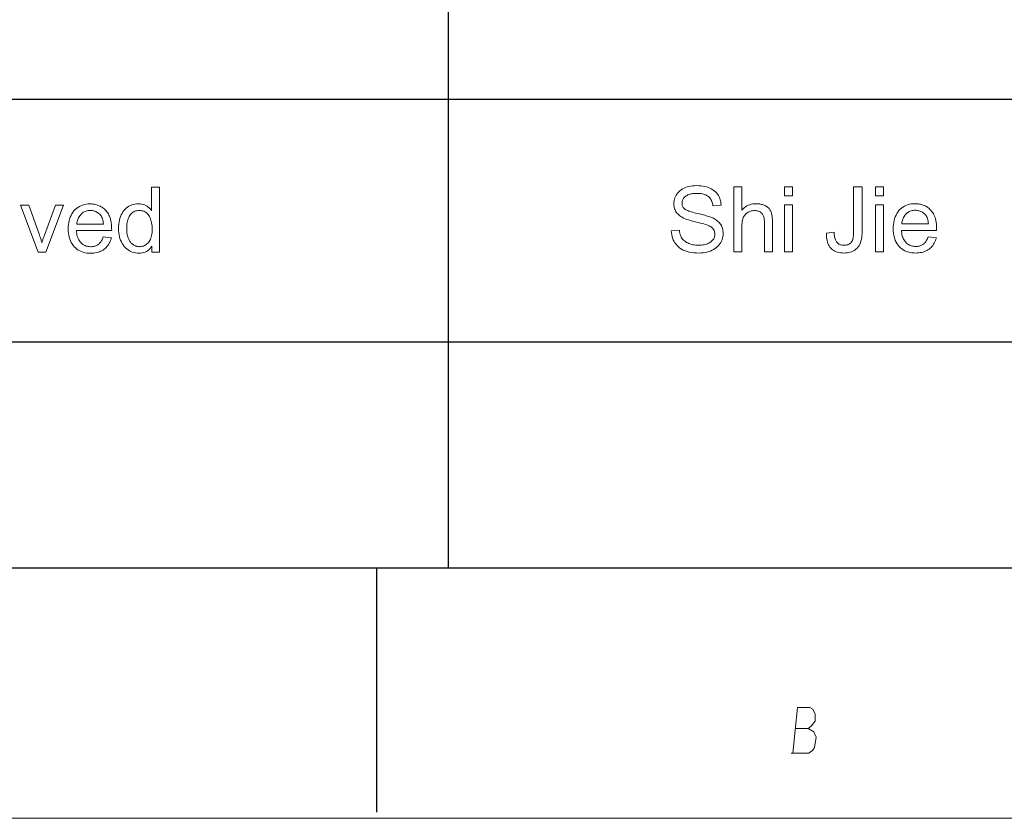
# Model space of a CAD drawing. Extents: x 0 to 841, y 0 to 594.
# Tile 30 of 69: x 714 to 774, y 5 to 54. Entities that reach past the tile are written whole.
import ezdxf

# ---------------------------------------------------------------- set-up
doc = ezdxf.new("R2010")
doc.units = 0

msp = doc.modelspace()

# ---------------------------------------------------------------- linework, layer by layer
at = {"color": 7, "lineweight": 25}
for p, q in [((739.915, 102.684), (739.915, 20)), ((596.265, 48.777), (821, 48.777)), ((458.29, 33.882), (821, 33.882)), ((20, 20), (821, 20)), ((458.29, 20), (821, 20)), ((460.781, 20), (821, 20)), ((631, 20), (821, 20))]:
    msp.add_line(p, q, dxfattribs=at)
at = {"color": 7, "lineweight": 25, "ltscale": 0.375}
msp.add_line((735.5, 20), (735.5, 5), dxfattribs=at)
at = {"lineweight": 15}
msp.add_line((5, 4.631), (836, 4.631), dxfattribs=at)
at = {"color": 7, "lineweight": 13}
for points in [[(722.173, 39.387), (721.715, 39.387), (721.715, 39.756), (721.704, 39.756), (721.648, 39.673), (721.587, 39.599), (721.521, 39.533), (721.449, 39.476), (721.372, 39.428), (721.289, 39.389), (721.201, 39.358), (721.108, 39.337), (721.009, 39.324), (720.905, 39.319), (720.8, 39.323), (720.699, 39.336), (720.601, 39.357), (720.507, 39.387), (720.417, 39.425), (720.33, 39.471), (720.246, 39.526), (720.166, 39.589), (720.09, 39.661), (720.017, 39.741), (719.949, 39.828), (719.888, 39.919), (719.835, 40.016), (719.789, 40.118), (719.75, 40.225), (719.717, 40.336), (719.693, 40.453), (719.675, 40.575), (719.664, 40.702), (719.66, 40.833), (719.664, 40.971), (719.674, 41.102), (719.691, 41.228), (719.714, 41.347), (719.744, 41.461), (719.781, 41.569), (719.825, 41.671), (719.875, 41.767), (719.932, 41.857), (719.996, 41.941), (720.065, 42.018), (720.139, 42.088), (720.217, 42.149), (720.299, 42.201), (720.386, 42.246), (720.476, 42.283), (720.572, 42.311), (720.671, 42.332), (720.775, 42.344), (720.883, 42.348), (720.984, 42.344), (721.08, 42.332), (721.172, 42.312), (721.258, 42.285), (721.339, 42.249), (721.416, 42.205), (721.487, 42.154), (721.553, 42.095), (721.615, 42.027), (721.671, 41.952), (721.682, 41.952), (721.682, 43.387), (722.173, 43.387)], [(756.167, 42.229), (756.159, 42.304), (756.146, 42.375), (756.129, 42.442), (756.107, 42.505), (756.082, 42.564), (756.052, 42.62), (756.018, 42.671), (755.98, 42.719), (755.938, 42.763), (755.892, 42.804), (755.841, 42.84), (755.786, 42.873), (755.727, 42.902), (755.664, 42.927), (755.596, 42.948), (755.525, 42.965), (755.449, 42.979), (755.369, 42.989), (755.284, 42.994), (755.196, 42.996), (755.116, 42.995), (755.038, 42.99), (754.964, 42.982), (754.893, 42.972), (754.825, 42.958), (754.76, 42.941), (754.698, 42.921), (754.639, 42.898), (754.583, 42.872), (754.53, 42.843), (754.481, 42.811), (754.438, 42.777), (754.399, 42.739), (754.366, 42.699), (754.338, 42.656), (754.315, 42.61), (754.297, 42.561), (754.284, 42.51), (754.276, 42.456), (754.274, 42.399), (754.276, 42.348), (754.282, 42.3), (754.292, 42.255), (754.305, 42.212), (754.323, 42.173), (754.345, 42.135), (754.371, 42.101), (754.4, 42.069), (754.434, 42.039), (754.471, 42.013), (754.515, 41.987), (754.565, 41.962), (754.623, 41.937), (754.688, 41.911), (754.76, 41.886), (754.839, 41.861), (754.926, 41.836), (755.019, 41.81), (755.12, 41.785), (755.229, 41.76), (755.326, 41.738), (755.42, 41.716), (755.51, 41.694), (755.597, 41.672), (755.68, 41.65), (755.759, 41.627), (755.834, 41.605), (755.906, 41.582), (755.974, 41.559), (756.039, 41.536), (756.101, 41.512), (756.161, 41.486), (756.219, 41.456), (756.276, 41.424), (756.33, 41.39), (756.383, 41.353), (756.434, 41.314), (756.483, 41.272), (756.531, 41.227), (756.577, 41.18), (756.619, 41.13), (756.657, 41.077), (756.691, 41.021), (756.72, 40.961), (756.744, 40.898), (756.764, 40.831), (756.78, 40.761), (756.791, 40.688), (756.798, 40.612), (756.8, 40.532), (756.796, 40.431), (756.784, 40.333), (756.763, 40.239), (756.735, 40.148), (756.698, 40.06), (756.652, 39.976), (756.599, 39.896), (756.537, 39.819), (756.468, 39.746), (756.39, 39.676), (756.305, 39.611), (756.215, 39.553), (756.121, 39.502), (756.021, 39.457), (755.917, 39.42), (755.807, 39.389), (755.692, 39.365), (755.573, 39.348), (755.448, 39.338), (755.319, 39.335), (755.154, 39.338), (754.998, 39.35), (754.851, 39.368), (754.712, 39.395), (754.582, 39.429), (754.46, 39.47), (754.346, 39.519), (754.241, 39.576), (754.145, 39.64), (754.057, 39.711), (753.977, 39.789), (753.905, 39.871), (753.841, 39.957), (753.785, 40.048), (753.737, 40.144), (753.696, 40.243), (753.664, 40.348), (753.639, 40.457), (753.622, 40.57), (753.613, 40.688), (754.115, 40.732), (754.126, 40.638), (754.142, 40.55), (754.164, 40.467), (754.192, 40.389), (754.226, 40.316), (754.266, 40.249), (754.312, 40.187), (754.364, 40.13), (754.422, 40.078), (754.487, 40.032), (754.555, 39.99), (754.626, 39.953), (754.7, 39.92), (754.777, 39.891), (754.857, 39.867), (754.939, 39.847), (755.025, 39.832), (755.113, 39.821), (755.203, 39.814), (755.297, 39.812), (755.384, 39.814), (755.468, 39.819), (755.548, 39.828), (755.625, 39.841), (755.699, 39.858), (755.769, 39.878), (755.836, 39.902), (755.899, 39.929), (755.959, 39.96), (756.016, 39.995), (756.068, 40.033), (756.115, 40.073), (756.156, 40.116), (756.191, 40.162), (756.221, 40.21), (756.246, 40.261), (756.265, 40.315), (756.279, 40.371), (756.287, 40.43), (756.29, 40.491), (756.287, 40.555), (756.279, 40.615), (756.264, 40.672), (756.244, 40.725), (756.218, 40.775), (756.187, 40.82), (756.15, 40.863), (756.107, 40.902), (756.058, 40.937), (756.004, 40.969), (755.942, 40.999), (755.873, 41.029), (755.797, 41.059), (755.712, 41.088), (755.62, 41.118), (755.52, 41.148), (755.412, 41.177), (755.296, 41.206), (755.173, 41.236), (755.042, 41.265), (754.91, 41.295), (754.787, 41.328), (754.671, 41.363), (754.562, 41.401), (754.461, 41.441), (754.367, 41.483), (754.281, 41.527), (754.203, 41.574), (754.132, 41.624), (754.069, 41.676), (754.013, 41.73), (753.962, 41.788), (753.917, 41.849), (753.879, 41.913), (753.846, 41.98), (753.819, 42.05), (753.798, 42.124), (753.784, 42.2), (753.775, 42.28), (753.772, 42.363), (753.775, 42.458), (753.787, 42.549), (753.806, 42.636), (753.832, 42.721), (753.866, 42.802), (753.907, 42.88), (753.956, 42.954), (754.013, 43.025), (754.077, 43.093), (754.148, 43.157), (754.226, 43.217), (754.31, 43.27), (754.399, 43.317), (754.493, 43.358), (754.593, 43.393), (754.698, 43.421), (754.809, 43.443), (754.925, 43.458), (755.047, 43.468), (755.174, 43.471), (755.305, 43.468), (755.43, 43.458), (755.55, 43.443), (755.665, 43.421), (755.775, 43.393), (755.879, 43.358), (755.978, 43.318), (756.073, 43.271), (756.161, 43.218), (756.245, 43.159), (756.322, 43.093), (756.392, 43.023), (756.454, 42.947), (756.508, 42.866), (756.555, 42.78), (756.594, 42.689), (756.626, 42.592), (756.65, 42.49), (756.666, 42.383), (756.675, 42.27)], [(759.829, 39.403), (759.335, 39.403), (759.335, 41.231), (759.334, 41.3), (759.329, 41.366), (759.321, 41.428), (759.311, 41.486), (759.297, 41.541), (759.28, 41.593), (759.26, 41.641), (759.237, 41.685), (759.211, 41.726), (759.182, 41.763), (759.15, 41.797), (759.115, 41.827), (759.077, 41.853), (759.036, 41.876), (758.992, 41.896), (758.945, 41.912), (758.895, 41.924), (758.842, 41.933), (758.786, 41.938), (758.727, 41.94), (758.667, 41.938), (758.609, 41.932), (758.552, 41.921), (758.497, 41.907), (758.443, 41.888), (758.39, 41.865), (758.338, 41.838), (758.287, 41.807), (758.238, 41.771), (758.19, 41.732), (758.146, 41.687), (758.106, 41.635), (758.07, 41.577), (758.039, 41.512), (758.013, 41.441), (757.992, 41.363), (757.976, 41.278), (757.964, 41.187), (757.957, 41.09), (757.954, 40.985), (757.954, 39.403), (757.463, 39.403), (757.463, 43.403), (757.954, 43.403), (757.954, 41.968), (758.026, 42.043), (758.101, 42.11), (758.18, 42.169), (758.262, 42.221), (758.347, 42.264), (758.436, 42.3), (758.529, 42.328), (758.625, 42.347), (758.725, 42.359), (758.828, 42.363), (758.884, 42.362), (758.939, 42.359), (758.994, 42.353), (759.048, 42.345), (759.102, 42.335), (759.156, 42.322), (759.209, 42.307), (759.262, 42.29), (759.314, 42.27), (759.365, 42.249), (759.415, 42.224), (759.462, 42.198), (759.505, 42.169), (759.546, 42.137), (759.583, 42.103), (759.618, 42.067), (759.649, 42.028), (759.678, 41.987), (759.703, 41.943), (759.725, 41.897), (759.745, 41.847), (759.763, 41.794), (759.778, 41.737), (759.792, 41.677), (759.803, 41.613), (759.812, 41.545), (759.82, 41.473), (759.825, 41.398), (759.828, 41.319), (759.829, 41.236)], [(761.062, 42.846), (760.571, 42.846), (760.571, 43.403), (761.062, 43.403)], [(765.338, 40.682), (765.335, 40.54), (765.326, 40.406), (765.311, 40.28), (765.29, 40.164), (765.264, 40.055), (765.231, 39.955), (765.193, 39.864), (765.148, 39.781), (765.098, 39.707), (765.042, 39.641), (764.98, 39.583), (764.914, 39.531), (764.843, 39.485), (764.768, 39.445), (764.687, 39.411), (764.603, 39.384), (764.513, 39.362), (764.419, 39.347), (764.32, 39.338), (764.216, 39.335), (764.112, 39.338), (764.012, 39.347), (763.918, 39.362), (763.829, 39.383), (763.746, 39.41), (763.668, 39.443), (763.596, 39.482), (763.528, 39.528), (763.467, 39.579), (763.41, 39.636), (763.359, 39.699), (763.313, 39.769), (763.273, 39.844), (763.238, 39.926), (763.209, 40.014), (763.184, 40.107), (763.166, 40.207), (763.152, 40.313), (763.144, 40.425), (763.141, 40.543), (763.616, 40.609), (763.619, 40.531), (763.624, 40.457), (763.632, 40.388), (763.644, 40.322), (763.658, 40.26), (763.675, 40.202), (763.695, 40.149), (763.717, 40.099), (763.743, 40.053), (763.772, 40.011), (763.803, 39.973), (763.837, 39.94), (763.875, 39.91), (763.915, 39.884), (763.958, 39.862), (764.004, 39.844), (764.053, 39.83), (764.104, 39.82), (764.159, 39.814), (764.216, 39.812), (764.269, 39.813), (764.319, 39.817), (764.366, 39.824), (764.41, 39.833), (764.452, 39.844), (764.49, 39.858), (764.526, 39.875), (764.56, 39.894), (764.59, 39.916), (764.617, 39.94), (764.643, 39.966), (764.666, 39.993), (764.687, 40.021), (764.706, 40.049), (764.723, 40.078), (764.738, 40.108), (764.751, 40.139), (764.762, 40.171), (764.771, 40.203), (764.778, 40.236), (764.784, 40.271), (764.789, 40.307), (764.794, 40.344), (764.798, 40.384), (764.801, 40.425), (764.804, 40.468), (764.806, 40.512), (764.807, 40.558), (764.808, 40.606), (764.808, 40.655), (764.808, 43.403), (765.338, 43.403)], [(766.65, 42.846), (766.159, 42.846), (766.159, 43.403), (766.65, 43.403)], [(719.24, 40.711), (717.071, 40.711), (717.079, 40.617), (717.092, 40.528), (717.108, 40.443), (717.129, 40.363), (717.155, 40.287), (717.184, 40.216), (717.218, 40.149), (717.256, 40.087), (717.299, 40.03), (717.345, 39.977), (717.395, 39.929), (717.448, 39.885), (717.503, 39.847), (717.56, 39.814), (717.62, 39.786), (717.682, 39.764), (717.747, 39.746), (717.814, 39.733), (717.883, 39.726), (717.955, 39.723), (718.01, 39.724), (718.064, 39.729), (718.116, 39.736), (718.166, 39.747), (718.214, 39.76), (718.26, 39.777), (718.305, 39.796), (718.347, 39.818), (718.388, 39.843), (718.427, 39.872), (718.464, 39.903), (718.5, 39.937), (718.534, 39.975), (718.566, 40.015), (718.596, 40.058), (718.624, 40.105), (718.65, 40.154), (718.675, 40.207), (718.698, 40.262), (718.719, 40.321), (719.224, 40.258), (719.197, 40.169), (719.167, 40.085), (719.132, 40.005), (719.093, 39.929), (719.05, 39.857), (719.003, 39.79), (718.952, 39.727), (718.896, 39.668), (718.837, 39.613), (718.774, 39.562), (718.707, 39.516), (718.636, 39.475), (718.562, 39.438), (718.486, 39.407), (718.405, 39.38), (718.322, 39.358), (718.235, 39.341), (718.145, 39.329), (718.052, 39.322), (717.955, 39.319), (717.828, 39.323), (717.706, 39.335), (717.59, 39.355), (717.479, 39.383), (717.374, 39.419), (717.275, 39.463), (717.182, 39.515), (717.094, 39.575), (717.012, 39.643), (716.936, 39.719), (716.866, 39.802), (716.804, 39.891), (716.749, 39.985), (716.701, 40.086), (716.661, 40.192), (716.628, 40.304), (716.602, 40.422), (716.584, 40.546), (716.573, 40.676), (716.569, 40.812), (716.573, 40.946), (716.583, 41.075), (716.601, 41.199), (716.626, 41.318), (716.658, 41.432), (716.697, 41.54), (716.744, 41.643), (716.797, 41.742), (716.857, 41.834), (716.925, 41.922), (716.999, 42.003), (717.079, 42.075), (717.165, 42.139), (717.256, 42.195), (717.354, 42.241), (717.457, 42.28), (717.566, 42.309), (717.681, 42.331), (717.801, 42.344), (717.928, 42.348), (717.991, 42.346), (718.054, 42.342), (718.116, 42.335), (718.177, 42.326), (718.239, 42.313), (718.299, 42.298), (718.36, 42.28), (718.419, 42.259), (718.479, 42.235), (718.538, 42.209), (718.595, 42.179), (718.651, 42.145), (718.706, 42.108), (718.758, 42.066), (718.809, 42.021), (718.858, 41.971), (718.905, 41.918), (718.95, 41.861), (718.994, 41.8), (719.036, 41.735), (719.075, 41.665), (719.109, 41.587), (719.14, 41.503), (719.167, 41.411), (719.189, 41.312), (719.208, 41.206), (719.222, 41.093), (719.232, 40.973), (719.238, 40.845)], [(769.916, 40.726), (767.747, 40.726), (767.755, 40.632), (767.768, 40.543), (767.784, 40.458), (767.805, 40.378), (767.831, 40.302), (767.86, 40.231), (767.894, 40.165), (767.932, 40.103), (767.975, 40.045), (768.021, 39.992), (768.071, 39.944), (768.124, 39.901), (768.179, 39.863), (768.236, 39.83), (768.296, 39.802), (768.358, 39.779), (768.423, 39.761), (768.49, 39.749), (768.559, 39.741), (768.631, 39.738), (768.686, 39.74), (768.74, 39.744), (768.792, 39.752), (768.842, 39.762), (768.89, 39.776), (768.936, 39.792), (768.98, 39.811), (769.023, 39.834), (769.064, 39.859), (769.103, 39.887), (769.14, 39.918), (769.176, 39.953), (769.21, 39.99), (769.242, 40.03), (769.272, 40.074), (769.3, 40.12), (769.326, 40.169), (769.351, 40.222), (769.374, 40.277), (769.395, 40.336), (769.9, 40.273), (769.873, 40.185), (769.843, 40.1), (769.808, 40.02), (769.769, 39.944), (769.726, 39.873), (769.679, 39.805), (769.628, 39.742), (769.572, 39.683), (769.513, 39.628), (769.45, 39.577), (769.383, 39.531), (769.312, 39.49), (769.238, 39.454), (769.162, 39.422), (769.081, 39.395), (768.998, 39.373), (768.911, 39.356), (768.821, 39.344), (768.728, 39.337), (768.631, 39.335), (768.504, 39.339), (768.382, 39.351), (768.266, 39.371), (768.155, 39.398), (768.05, 39.434), (767.951, 39.478), (767.858, 39.53), (767.77, 39.59), (767.688, 39.658), (767.612, 39.734), (767.542, 39.817), (767.48, 39.906), (767.425, 40), (767.377, 40.101), (767.337, 40.207), (767.304, 40.32), (767.278, 40.438), (767.26, 40.562), (767.249, 40.691), (767.245, 40.827), (767.249, 40.961), (767.259, 41.091), (767.277, 41.215), (767.302, 41.333), (767.334, 41.447), (767.373, 41.556), (767.419, 41.659), (767.473, 41.757), (767.533, 41.85), (767.601, 41.938), (767.675, 42.018), (767.755, 42.091), (767.841, 42.155), (767.932, 42.21), (768.03, 42.257), (768.133, 42.295), (768.242, 42.325), (768.357, 42.346), (768.477, 42.359), (768.604, 42.363), (768.667, 42.362), (768.729, 42.358), (768.792, 42.351), (768.853, 42.341), (768.915, 42.328), (768.975, 42.313), (769.036, 42.295), (769.095, 42.274), (769.155, 42.25), (769.214, 42.224), (769.271, 42.194), (769.327, 42.161), (769.382, 42.123), (769.434, 42.081), (769.485, 42.036), (769.534, 41.987), (769.581, 41.934), (769.626, 41.877), (769.67, 41.816), (769.712, 41.751), (769.75, 41.68), (769.785, 41.603), (769.816, 41.518), (769.843, 41.426), (769.865, 41.327), (769.883, 41.221), (769.898, 41.108), (769.908, 40.988), (769.914, 40.861)], [(716.283, 42.282), (715.188, 39.387), (714.73, 39.387), (713.63, 42.282), (714.149, 42.282), (714.746, 40.607), (714.779, 40.515), (714.809, 40.429), (714.836, 40.35), (714.86, 40.276), (714.881, 40.209), (714.9, 40.147), (714.916, 40.092), (714.93, 40.043), (714.94, 40), (714.948, 39.963), (714.959, 39.963), (714.969, 39.999), (714.979, 40.038), (714.991, 40.079), (715.004, 40.122), (715.019, 40.168), (715.034, 40.216), (715.051, 40.266), (715.069, 40.319), (715.089, 40.375), (715.109, 40.432), (715.781, 42.282)], [(718.735, 41.115), (718.727, 41.2), (718.715, 41.281), (718.698, 41.357), (718.677, 41.429), (718.652, 41.495), (718.622, 41.556), (718.589, 41.612), (718.55, 41.664), (718.508, 41.71), (718.461, 41.752), (718.412, 41.789), (718.362, 41.822), (718.311, 41.851), (718.259, 41.876), (718.206, 41.898), (718.152, 41.915), (718.097, 41.929), (718.042, 41.939), (717.985, 41.945), (717.928, 41.947), (717.86, 41.944), (717.794, 41.937), (717.731, 41.926), (717.67, 41.91), (717.612, 41.889), (717.556, 41.863), (717.503, 41.833), (717.452, 41.798), (717.404, 41.759), (717.358, 41.715), (717.315, 41.667), (717.276, 41.617), (717.24, 41.563), (717.209, 41.507), (717.181, 41.449), (717.157, 41.387), (717.137, 41.323), (717.12, 41.256), (717.107, 41.187), (717.098, 41.115)], [(720.956, 39.723), (721.02, 39.726), (721.081, 39.734), (721.141, 39.747), (721.198, 39.765), (721.254, 39.789), (721.307, 39.818), (721.359, 39.853), (721.409, 39.892), (721.456, 39.937), (721.502, 39.988), (721.545, 40.043), (721.583, 40.104), (721.616, 40.171), (721.645, 40.243), (721.67, 40.321), (721.69, 40.403), (721.706, 40.492), (721.717, 40.586), (721.724, 40.685), (721.726, 40.79), (721.724, 40.894), (721.718, 40.993), (721.708, 41.088), (721.693, 41.179), (721.675, 41.265), (721.652, 41.347), (721.626, 41.425), (721.595, 41.499), (721.56, 41.568), (721.521, 41.633), (721.479, 41.693), (721.432, 41.746), (721.383, 41.793), (721.329, 41.834), (721.272, 41.868), (721.212, 41.897), (721.148, 41.918), (721.08, 41.934), (721.009, 41.944), (720.935, 41.947), (720.86, 41.944), (720.789, 41.934), (720.722, 41.919), (720.659, 41.898), (720.599, 41.87), (720.544, 41.836), (720.491, 41.796), (720.443, 41.75), (720.398, 41.698), (720.358, 41.64), (720.321, 41.576), (720.287, 41.509), (720.258, 41.438), (720.233, 41.363), (720.211, 41.285), (720.194, 41.202), (720.18, 41.116), (720.17, 41.026), (720.164, 40.931), (720.163, 40.833), (720.164, 40.763), (720.167, 40.694), (720.172, 40.627), (720.179, 40.563), (720.189, 40.501), (720.2, 40.441), (720.214, 40.383), (720.23, 40.328), (720.248, 40.275), (720.268, 40.224), (720.289, 40.175), (720.313, 40.129), (720.338, 40.085), (720.365, 40.044), (720.393, 40.005), (720.424, 39.969), (720.455, 39.935), (720.489, 39.904), (720.524, 39.875), (720.561, 39.848), (720.599, 39.825), (720.637, 39.803), (720.676, 39.784), (720.715, 39.768), (720.754, 39.754), (720.794, 39.743), (720.834, 39.734), (720.874, 39.728), (720.915, 39.724)], [(761.062, 39.403), (760.571, 39.403), (760.571, 42.298), (761.062, 42.298)], [(766.65, 39.403), (766.159, 39.403), (766.159, 42.298), (766.65, 42.298)], [(769.411, 41.13), (769.403, 41.216), (769.391, 41.297), (769.374, 41.373), (769.353, 41.444), (769.328, 41.51), (769.298, 41.571), (769.265, 41.628), (769.226, 41.679), (769.184, 41.726), (769.137, 41.767), (769.088, 41.804), (769.038, 41.837), (768.987, 41.867), (768.935, 41.892), (768.882, 41.913), (768.828, 41.931), (768.773, 41.945), (768.718, 41.954), (768.661, 41.96), (768.604, 41.962), (768.536, 41.96), (768.47, 41.953), (768.407, 41.941), (768.346, 41.925), (768.288, 41.904), (768.232, 41.879), (768.179, 41.848), (768.128, 41.814), (768.08, 41.774), (768.034, 41.73), (767.991, 41.682), (767.952, 41.632), (767.916, 41.579), (767.885, 41.523), (767.857, 41.464), (767.833, 41.403), (767.813, 41.339), (767.796, 41.272), (767.783, 41.202), (767.774, 41.13)]]:
    msp.add_lwpolyline(points, close=True, dxfattribs=at)
for points in [[(760.98, 8.635), (762.065, 8.635), (762.31, 8.81), (762.415, 8.985), (762.52, 9.615), (762.38, 9.93), (762.03, 10.14), (762.205, 10.28), (762.45, 10.595), (762.45, 11.015), (762.31, 11.33), (762.135, 11.435), (761.365, 11.435), (761.225, 10.035), (761.085, 8.635)], [(762.03, 10.14), (761.225, 10.14)]]:
    msp.add_lwpolyline(points, dxfattribs=at)

doc.saveas('drawing.dxf')
